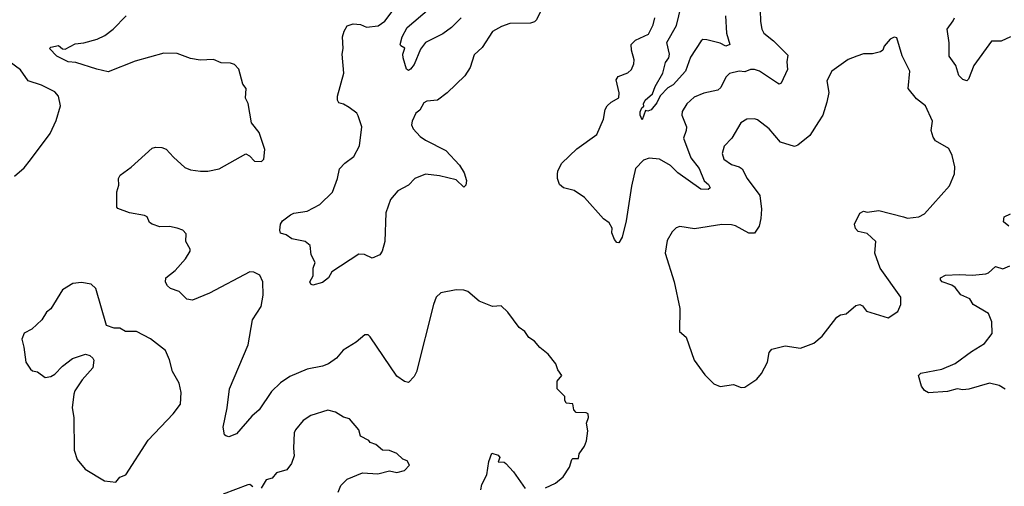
# Model space of a CAD drawing. Extents: x 1921360 to 2014538, y 768294 to 907744.
# Tile 43 of 256: x 1949761 to 1954912, y 782245 to 784685. Entities that reach past the tile are written whole.
import ezdxf

# ---------------------------------------------------------------- set-up
doc = ezdxf.new("R2010")
doc.units = 0

msp = doc.modelspace()

# ---------------------------------------------------------------- linework, layer by layer
at = {"layer": '0CON10XD'}
for points in [[(1952519.4, 784795), (1952465, 784684), (1952455, 784674.3), (1952432.6, 784667.4), (1952325, 784665.6), (1952280.9, 784649.1), (1952235, 784622.9), (1952180.9, 784539.1), (1952139.3, 784500.7), (1952117.5, 784435), (1952089.4, 784390.6), (1951997.8, 784302.2), (1951946.2, 784265), (1951891.7, 784258.3), (1951875, 784250), (1951855, 784212.5), (1951833.9, 784196.1), (1951813.8, 784155), (1951811.2, 784135), (1951818.8, 784115), (1951856.7, 784075), (1951884.3, 784054.3), (1951990.7, 784000.7), (1952062, 783925), (1952086.2, 783885), (1952098.8, 783845), (1952095, 783820), (1952085, 783810), (1952045, 783847.5), (1951958.1, 783868.1), (1951883.5, 783876.5), (1951829.2, 783855), (1951795, 783820), (1951739.7, 783790.3), (1951701.4, 783745), (1951677.1, 783675), (1951672, 783525), (1951657.5, 783475), (1951645, 783456.2), (1951605, 783438.6), (1951565, 783458), (1951535, 783458.8), (1951395, 783366), (1951377.1, 783335), (1951345, 783310), (1951295, 783297.5), (1951285, 783302.5), (1951280, 783315), (1951297.1, 783345), (1951295.8, 783385), (1951307.5, 783415), (1951286.2, 783455), (1951280.8, 783505), (1951255.4, 783525.4), (1951185, 783540), (1951155, 783560), (1951125, 783568.8), (1951121.9, 783585), (1951126.2, 783615), (1951135.9, 783634.1), (1951178.8, 783665), (1951195, 783672.9), (1951265.5, 783684.5), (1951331.8, 783718.2)], [(1951331.8, 783718.2), (1951396.9, 783783.1), (1951424.5, 783855), (1951434.3, 783905), (1951461.9, 783935), (1951510.1, 783969.9), (1951539.3, 784025), (1951550.7, 784125), (1951532.7, 784182.7), (1951525, 784195.6), (1951485.3, 784225.3), (1951455, 784243.3), (1951430, 784250), (1951423.8, 784265), (1951423.8, 784285), (1951456.2, 784405), (1951448.1, 784505), (1951453.3, 784535), (1951450, 784595), (1951458.9, 784625), (1951475, 784653.1), (1951505, 784663.8), (1951545, 784660), (1951575, 784646.2), (1951636.6, 784653.4), (1951671.9, 784678.1), (1951715, 784734.2)], [(1952071.5, 784695), (1952020.6, 784645), (1951975, 784611.6), (1951884.4, 784565), (1951858.7, 784531.3), (1951825, 784450.6), (1951805, 784425.5), (1951795, 784419.2), (1951785, 784426.2), (1951768, 784485), (1951766.2, 784505), (1951776.2, 784536.2), (1951755, 784547.5), (1951752, 784555), (1951762.5, 784595), (1951788.8, 784645), (1951905.9, 784744.1)], [(1953634.4, 784735.6), (1953635.7, 784675.7), (1953644, 784635), (1953654.4, 784615), (1953704.7, 784574.7), (1953779.1, 784499.1), (1953773.9, 784463.9), (1953776.9, 784425), (1953745, 784353.3), (1953735, 784348), (1953725, 784352.5), (1953632, 784415), (1953605, 784425.4), (1953584.7, 784425.3), (1953555, 784413.1), (1953525, 784415.4), (1953475, 784402.9), (1953455.7, 784385), (1953428.9, 784331.1), (1953414, 784316), (1953339.3, 784300.7), (1953289.7, 784280.3), (1953251.4, 784245), (1953226.9, 784205), (1953224.4, 784185), (1953248.6, 784125), (1953248.1, 784105), (1953233.5, 784065), (1953272.8, 783962.8), (1953315, 783906.7), (1953341.6, 783841.6), (1953365, 783823.8), (1953373.8, 783805), (1953362.5, 783797.5), (1953325, 783798.9), (1953203.4, 783883.4), (1953184.1, 783904.1), (1953165, 783923.1), (1953108.8, 783955), (1953055, 783961.1), (1953025, 783950), (1952983.2, 783906.8), (1952961.4, 783815), (1952934.1, 783634.1), (1952912.3, 783547.7), (1952895, 783517.5), (1952885, 783520), (1952872, 783535), (1952858.8, 783571.2), (1952860, 783595), (1952845, 783623.3), (1952815, 783643.8), (1952716.2, 783755), (1952662.7, 783792.7), (1952605.7, 783805.7), (1952585, 783823.3), (1952574.5, 783854.5), (1952574.4, 783875), (1952577.1, 783895), (1952596.9, 783935), (1952675, 784009.4), (1952780.4, 784085), (1952814.5, 784165), (1952824.4, 784215), (1952834.4, 784235), (1952855.4, 784254.6), (1952895, 784276.7), (1952896.7, 784303.3), (1952881.3, 784371.3), (1952891.9, 784388.1), (1952942.7, 784407.3), (1952961.9, 784425), (1952974.4, 784455), (1952975.5, 784474.5), (1952961.1, 784525), (1952959.4, 784555), (1952982.1, 784577.9), (1953050.7, 784609.3), (1953075, 784658), (1953083.6, 784695)], [(1953007.6, 784202.4), (1953015, 784223.8), (1953027, 784233), (1953024.3, 784244.3), (1953033.3, 784265), (1953072.1, 784297.9), (1953085.9, 784335), (1953125.6, 784405), (1953138.9, 784461.1), (1953157.8, 784485), (1953160.8, 784505), (1953146.8, 784565), (1953196.5, 784655), (1953220.8, 784755)], [(1950550.3, 783280.3), (1950535, 783293.3), (1950525, 783312.5), (1950526.2, 783335), (1950575, 783373.3), (1950629.2, 783435), (1950653.8, 783475), (1950654, 783485), (1950631.1, 783525), (1950632, 783565), (1950614.4, 783584.4), (1950585, 783594.4), (1950545, 783602.9), (1950495, 783602.5), (1950455, 783616), (1950441.2, 783625), (1950427.5, 783655), (1950415, 783661.9), (1950335.9, 783675.9), (1950275, 783697.5), (1950270, 783705), (1950270, 783785), (1950279.5, 783820.5), (1950278.8, 783855), (1950287.7, 783872.3), (1950345, 783913.3), (1950455, 784012.5), (1950471.7, 784018.3), (1950505, 784016.9), (1950528, 784008), (1950565.5, 783965.5), (1950625, 783912.9), (1950655, 783900), (1950707, 783893), (1950745, 783892.9), (1950804.3, 783905.7), (1950945, 783983.3), (1950964, 783974), (1950990, 783945), (1951027, 783943), (1951038.8, 783955), (1951043.8, 784006.2), (1951013.3, 784095), (1950973.3, 784145), (1950956.4, 784246.4), (1950942.5, 784275), (1950946.7, 784325), (1950928.3, 784348.3), (1950907, 784427), (1950885, 784450), (1950865, 784457.5), (1950815, 784460), (1950775, 784476.7), (1950706.1, 784473.9), (1950655, 784482.5), (1950585, 784508), (1950515, 784510), (1950365, 784467.5), (1950225, 784412.9), (1950165, 784425.7), (1950055, 784461.4), (1950015, 784464.4), (1949955.6, 784495), (1949916.7, 784535), (1949925, 784541.2), (1949965, 784550.8), (1949985, 784533.3), (1949998.9, 784531.1), (1950051.2, 784558.8), (1950096.6, 784563.4), (1950166.2, 784583.8), (1950207, 784603), (1950250, 784635), (1950318.1, 784705)], [(1953452.7, 784705), (1953458.1, 784615), (1953475.6, 784555), (1953455, 784546), (1953425, 784561.6), (1953355, 784580.4), (1953335, 784581.1), (1953325.3, 784574.7), (1953270.1, 784489.9), (1953243.8, 784416.2), (1953179.1, 784345), (1953151.3, 784328.7), (1953112.5, 784287.5), (1953095, 784250.5), (1953065, 784213.1), (1953046.4, 784206.4), (1953035, 784210), (1953018.3, 784161.7), (1953007.5, 784185), (1953007.6, 784202.4)], [(1954945, 784595.8), (1954895, 784572.9), (1954845, 784572), (1954753.1, 784445), (1954725, 784374.2), (1954715, 784365.8), (1954695, 784372.5), (1954673.6, 784393.6), (1954658.1, 784445), (1954623.4, 784493.4), (1954624, 784564), (1954612.2, 784635), (1954645, 784678.8), (1954650.6, 784695)], [(1953535, 782761.2), (1953555, 782763.3), (1953617.5, 782805), (1953642.5, 782835), (1953672.5, 782895), (1953682.5, 782945), (1953695, 782962.5), (1953765, 782980), (1953845, 782967.5), (1953915, 782993.8), (1953959.7, 783030.3), (1954035, 783128.8), (1954055, 783141.2), (1954085, 783146.7), (1954135, 783191.2), (1954156.4, 783196.4), (1954169.3, 783189.3), (1954191.2, 783161.2), (1954305, 783126.2), (1954355, 783160), (1954370.8, 783195), (1954370, 783235), (1954262.9, 783385), (1954234.4, 783465), (1954240.6, 783525), (1954195, 783567.8), (1954147.5, 783577.5), (1954133.9, 783593.9), (1954128.8, 783615), (1954155.8, 783674.2), (1954175, 783683.8), (1954195, 783678.8), (1954255, 783687.1), (1954384.5, 783654.5), (1954405, 783647.5), (1954465, 783653.8), (1954495, 783670), (1954625, 783816.7), (1954651.2, 783878.8), (1954653.1, 783915), (1954638.9, 783975), (1954621.3, 784011.3), (1954552.1, 784052.1), (1954540.2, 784070.2), (1954530, 784105), (1954535.6, 784155), (1954500, 784235), (1954452, 784272), (1954409.2, 784325), (1954417.1, 784415), (1954376.8, 784496.8), (1954349.3, 784589.3), (1954335, 784593.3), (1954315, 784583.8), (1954282.7, 784547.3), (1954276.2, 784525), (1954265, 784516.7), (1954223, 784507), (1954175, 784506.7), (1954140, 784495), (1954095, 784476.7), (1954010, 784415), (1953983.8, 784365), (1953994, 784305), (1953983.9, 784253.9), (1953961.9, 784185), (1953939.1, 784150.9), (1953895, 784080), (1953831.7, 784028.3), (1953815, 784022.5), (1953742, 784045), (1953682, 784115), (1953620.8, 784160.8), (1953605, 784167.1), (1953565, 784164.3), (1953533.8, 784146.2), (1953485.8, 784065), (1953446, 784024), (1953436.4, 783985), (1953445, 783955.7), (1953485, 783928.1), (1953525, 783915.7), (1953540, 783905), (1953567.1, 783855), (1953633.8, 783765), (1953641.8, 783695), (1953637.8, 783645), (1953630, 783605), (1953605, 783568.8), (1953575, 783568.6), (1953506.3, 783606.3), (1953485, 783611.9), (1953434.3, 783614.3), (1953291.7, 783591.7), (1953215, 783604), (1953195, 783596.2), (1953175, 783576.2), (1953148.9, 783531.1), (1953138.6, 783465), (1953185.6, 783315), (1953213.8, 783175), (1953212.5, 783055), (1953247.5, 783025), (1953290, 782905), (1953345, 782827.5), (1953391.7, 782781.7), (1953425, 782767.5), (1953495, 782777.5), (1953535, 782761.2)], [(1949735, 783866.2), (1949785, 783911.2), (1949818.3, 783951.7), (1949920.3, 784089.7), (1949952.1, 784157.9), (1949974.3, 784235), (1949964.2, 784285), (1949945, 784308.6), (1949875, 784341.9), (1949805.7, 784365), (1949765, 784423.1), (1949645, 784510.5)], [(1954935, 783605.6), (1954908.2, 783628.2), (1954911.9, 783655), (1954945, 783670.4)], [(1954916.1, 782753.9), (1954885, 782771.5), (1954835, 782784.4), (1954726.2, 782753.8), (1954695, 782749.2), (1954664.5, 782754.5), (1954615, 782740.6), (1954515, 782733.8), (1954495, 782746.2), (1954478.1, 782768.1), (1954462.5, 782825), (1954475, 782837.5), (1954585, 782858.2), (1954655, 782887.5), (1954739.7, 782950.3), (1954808.8, 782991.2), (1954848.9, 783045), (1954846.9, 783105), (1954828.7, 783148.7), (1954749.2, 783195), (1954730.8, 783225), (1954685, 783245.6), (1954654.6, 783284.6), (1954637.4, 783297.4), (1954587.5, 783315), (1954577.5, 783325), (1954577.5, 783335), (1954605, 783349.2), (1954675, 783353.3), (1954745, 783349.4), (1954815, 783355.8), (1954829.1, 783360.9), (1954865, 783393.8), (1954905, 783382.9), (1954941.2, 783398.8)], [(1952512.3, 782237.7), (1952565, 782262), (1952603.8, 782295), (1952636.9, 782345), (1952650, 782385), (1952655, 782390), (1952685, 782390), (1952688.8, 782415), (1952716.7, 782455), (1952726.4, 782483.6), (1952733.8, 782535), (1952726.2, 782575), (1952737.5, 782605), (1952735, 782623.3), (1952725, 782629.2), (1952671.7, 782631.7), (1952660, 782645), (1952655, 782676.2), (1952620.7, 782680.7), (1952612.5, 782695), (1952613.3, 782715), (1952572.5, 782755), (1952572.5, 782795), (1952597.5, 782825), (1952576.7, 782855), (1952566.7, 782885), (1952525.9, 782935.9), (1952481.7, 782971.7), (1952455, 783004), (1952425, 783023.8), (1952403.3, 783055), (1952373.8, 783075), (1952315, 783156.2), (1952279.5, 783189.5), (1952235, 783186), (1952165, 783214), (1952105, 783263.3), (1952085, 783270), (1952045, 783273.3), (1951965, 783256.2), (1951940, 783235), (1951926, 783195), (1951836.6, 782843.4), (1951825, 782818.8), (1951795, 782788.8), (1951775, 782793.8), (1951735, 782821.2), (1951595, 783027.5), (1951585, 783036.7), (1951567, 783037), (1951521.7, 782998.3), (1951452.7, 782957.3), (1951418, 782915), (1951376, 782885), (1951345, 782872.5), (1951265, 782858.5), (1951175, 782819.5), (1951125, 782786.9), (1951079.4, 782740.6), (1951014.5, 782645.5), (1950975, 782612), (1950895, 782518.8), (1950855, 782503.8), (1950839.3, 782509.3), (1950833.3, 782515), (1950826.2, 782555), (1950846.9, 782655), (1950858.1, 782755), (1950956.9, 782985), (1950979.2, 783115), (1951025.4, 783185), (1951034.6, 783244.6), (1951033.8, 783315), (1951018.3, 783348.3), (1950985.4, 783365.4), (1950965, 783366.9), (1950755, 783254.3), (1950665, 783218.6), (1950635, 783224), (1950595, 783264), (1950550.3, 783280.3)], [(1950265, 782267.5), (1950285, 782292.5), (1950317.5, 782305), (1950432.9, 782487.1), (1950565, 782624), (1950602, 782675), (1950605.8, 782735), (1950596.2, 782785), (1950561.2, 782845), (1950545.7, 782905.7), (1950523.3, 782955), (1950445, 783016.2), (1950372.5, 783055), (1950315, 783053.8), (1950285, 783071.2), (1950255, 783071.2), (1950216.1, 783086.1), (1950160, 783280), (1950135, 783302), (1950085, 783311.2), (1950040, 783305), (1949985, 783272.5), (1949925, 783172.5), (1949902.5, 783155), (1949877.5, 783115), (1949825, 783066.2), (1949784.5, 783045.5), (1949771.9, 783015), (1949782.3, 782972.3), (1949794, 782895), (1949817.7, 782857.7), (1949828.3, 782848.3), (1949855, 782843.8), (1949895, 782813.8), (1949925, 782820), (1949945, 782831.2), (1949985, 782873.8), (1950037, 782913), (1950105, 782935.7), (1950128.3, 782928.3), (1950143.3, 782915), (1950148.8, 782905), (1950143.3, 782865), (1950087.7, 782802.3), (1950050, 782745), (1950043.9, 782726.1), (1950036, 782655), (1950044.1, 782604.1), (1950046.2, 782435), (1950061.2, 782385), (1950103.3, 782335), (1950205, 782273.8), (1950265, 782267.5)], [(1951427.5, 782215), (1951441.2, 782248.8), (1951475, 782282.5), (1951555, 782316), (1951635, 782311.2), (1951695, 782326.7), (1951735, 782317.5), (1951775, 782327.5), (1951800, 782355), (1951788.3, 782378.3), (1951765, 782387.5), (1951735, 782416.7), (1951695, 782432.5), (1951660, 782435), (1951625, 782463.3), (1951593.9, 782473.9), (1951587.5, 782485), (1951545, 782507.5), (1951535, 782540), (1951487.3, 782597.3), (1951456.1, 782606.1), (1951413.3, 782633.3), (1951373.6, 782643.6), (1951285, 782616.2), (1951245, 782588.8), (1951205, 782541.2), (1951198, 782525), (1951194, 782445), (1951198, 782405), (1951184, 782365), (1951159.5, 782330.5), (1951105, 782316.2), (1951081.7, 782288.3), (1951051.1, 782278.9), (1951024.3, 782235.7)], [(1952173.9, 782226.1), (1952179.2, 782255), (1952204.2, 782305), (1952216, 782375), (1952231.7, 782418.3), (1952265, 782407.5), (1952272.5, 782395), (1952265, 782373.3), (1952295, 782371.2), (1952305, 782363.8), (1952345, 782320), (1952405, 782233.8)], [(1950981.8, 782241.8), (1950965, 782254.2), (1950955, 782252.9), (1950825, 782203.3)]]:
    msp.add_lwpolyline(points, dxfattribs=at)

doc.saveas('drawing.dxf')
